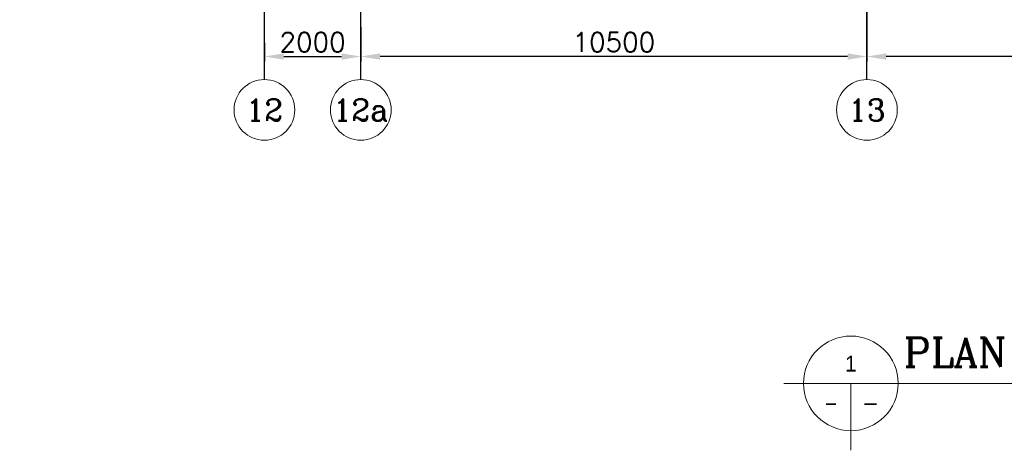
# Model space of a CAD drawing. Header units: inches. Extents: x 0 to 1544102, y -487208 to 23144100.
# Tile 78 of 256: x 520637 to 541064, y -199440 to -190507. Entities that reach past the tile are written whole.
import ezdxf
from ezdxf.enums import TextEntityAlignment as Align

# ---------------------------------------------------------------- set-up
doc = ezdxf.new("R2010")
doc.units = ezdxf.units.IN
doc.header["$LTSCALE"] = 1800
doc.header["$MEASUREMENT"] = 0
doc.linetypes.add('CENTER', pattern=[2, 1.25, -0.25, 0.25, -0.25])
doc.layers.get('0').update_dxf_attribs({"color": 253, "lineweight": 9})
for name, color, linetype, lineweight in [('A-DOOR', 31, 'Continuous', 9), ('CL', 8, 'CENTER', 15), ('DIM', 4, 'Continuous', 18), ('dimension line', 4, 'Continuous', 18), ('LEADER', 4, 'Continuous', 15), ('TIT', 4, 'Continuous', 13), ('WALL HATCH', 251, 'Continuous', 13)]:
    doc.layers.add(name, color=color, linetype=linetype, lineweight=lineweight)
for name, color, linetype in [('COL', 1, 'Continuous'), ('GRID', 251, 'CENTER'), ('REV3', 2, 'Continuous'), ('STAIR', 2, 'Continuous'), ('TEXT', 3, 'Continuous'), ('WALL', 6, 'Continuous')]:
    doc.layers.add(name, color=color, linetype=linetype)
doc.styles.add('ARCHITECTURE', font='stylu.ttf')
doc.styles.add('COMPLEX', font='complex')
doc.styles.add('ROAMNS', font='ROMANS.shx')
doc.styles.add('ROMANC', font='ROMANC.SHX')
doc.styles.add('ROMANS', font='romans.shx')
doc.linetypes.add('FENCELINE1', pattern='A,0.25,-0.1,[133,ltypeshp.shx,S=0.1,R=0,X=-0.1,Y=0],-0.1,1', length=1.45)
doc.dimstyles.new('270-TA-100', dxfattribs={"dimscale": 150, "dimtxt": 400, "dimasz": 2, "dimexe": 0.75, "dimexo": 1, "dimgap": 1, "dimtad": 1, "dimdec": 0, "dimzin": 12, "dimdsep": 46, "dimtxsty": 'ROMANS', "dimcen": 0, "dimclrd": 256, "dimclre": 256, "dimclrt": 6, "dimadec": 1, "dimazin": 3, "dimtfac": 1, "dimtdec": 0, "dimtix": 1, "dimtmove": 2, "dimatfit": 0, "dimfxl": 1.25, "dimarcsym": 2})
doc.dimstyles.new('DIM100 x2', dxfattribs={"dimscale": 0, "dimtxt": 400, "dimasz": 400, "dimexe": 100, "dimexo": 100, "dimgap": 100, "dimtad": 1, "dimdec": 0, "dimzin": 13, "dimdsep": 46, "dimtxsty": 'ROMANS', "dimblk2": 'OBLIQUE', "dimcen": 100, "dimdle": 100, "dimclrd": 9, "dimclre": 9, "dimclrt": 4, "dimadec": 0, "dimazin": 0, "dimtfac": 1.1, "dimtdec": 0, "dimtix": 1, "dimtmove": 2, "dimatfit": 3, "dimfxl": 1, "dimtolj": 1, "dimtzin": 13, "dimarcsym": 0})
pattern_1 = [(45, (-441058.83, -169272.05), (-198.87378, 198.87378), []), (45, (-440926.25, -169272.05), (-198.87378, 198.87378), [])]

# ---------------------------------------------------------------- blocks, each defined once
blk = doc.blocks.new('Stub column')
at = {"layer": 'COL', "linetype": 'ByBlock'}
for p, q in [((-108, 90), (-108, -90)), ((-108, 90), (-100, 90)), ((-108, 90), (-100, 90)), ((-108, 90), (-108, -90)), ((-25, 100), (-100, 100)), ((-100, 100), (-100, -100)), ((-100, 100), (-100, -100)), ((-25, 100), (-100, 100)), ((90, 108), (-90, 108)), ((-90, 100), (-90, 108)), ((-90, 100), (-90, 108)), ((-25, 100), (100, 100)), ((90, 100), (90, 108)), ((100, 100), (100, -100)), ((108, 90), (100, 90)), ((108, 90), (108, -90)), ((-108, -90), (-100, -90)), ((-108, -90), (-100, -90)), ((-100, -100), (-25, -100)), ((-100, -100), (-25, -100)), ((-90, -100), (-90, -108)), ((-90, -100), (-90, -108)), ((90, -108), (-90, -108)), ((100, -100), (-25, -100)), ((90, -100), (90, -108)), ((108, -90), (100, -90))]:
    blk.add_line(p, q, dxfattribs=at)
for points in [[(-25, -100), (-25, -97, 0.401544), (-31, -91), (-88, -88, -0.401544), (-94, -82), (-94, 82, -0.401544), (-88, 88), (-31, 91, 0.401544), (-25, 97), (-25, 100)], [(-25, -100), (-25, -97, 0.401544), (-31, -91), (-88, -88, -0.401544), (-94, -82), (-94, 82, -0.401544), (-88, 88), (-31, 91, 0.401544), (-25, 97), (-25, 100)], [(25, -100), (25, -97, -0.401544), (31, -91), (88, -88, 0.401544), (94, -82), (94, 82, 0.401544), (88, 88), (31, 91, -0.401544), (25, 97), (25, 100)]]:
    blk.add_lwpolyline(points, format="xyb", dxfattribs=at)
blk = doc.blocks.new('*D659')
at = {"layer": 'dimension line', "color": 9, "lineweight": -2, "transparency": 16777216}
for p, q in [((538214, -189746), (538214, -191371)), ((548714, -190890), (548714, -191371)), ((548314, -191271), (538614, -191271))]:
    blk.add_line(p, q, dxfattribs=at)
at = {"layer": 'dimension line', "color": 9, "transparency": 16777216}
for points in [[(538614, -191205), (538614, -191338), (538214, -191271)], [(548314, -191205), (548314, -191338), (548714, -191271)]]:
    blk.add_solid(points, dxfattribs=at)
at = {"layer": 'dimension line', "color": 4, "transparency": 16777216, "insert": (543464, -190971), "char_height": 400, "attachment_point": 5, "style": 'ROMANS'}
blk.add_mtext('\\A1;10500', dxfattribs=at)
blk = doc.blocks.new('_Oblique')
at = {"color": 0, "linetype": 'ByBlock', "lineweight": -2}
blk.add_line((-0.5, -0.5), (0.5, 0.5), dxfattribs=at)
blk = doc.blocks.new('*D661')
at = {"layer": 'dimension line', "color": 9, "lineweight": -2, "transparency": 16777216}
for p, q in [((527714, -190659), (527714, -191371)), ((538214, -190890), (538214, -191371)), ((537814, -191271), (528114, -191271))]:
    blk.add_line(p, q, dxfattribs=at)
at = {"layer": 'dimension line', "color": 9, "transparency": 16777216}
for points in [[(528114, -191205), (528114, -191338), (527714, -191271)], [(537814, -191205), (537814, -191338), (538214, -191271)]]:
    blk.add_solid(points, dxfattribs=at)
at = {"layer": 'dimension line', "color": 4, "transparency": 16777216, "insert": (532964, -190971), "char_height": 400, "attachment_point": 5, "style": 'ROMANS'}
blk.add_mtext('\\A1;10500', dxfattribs=at)
blk = doc.blocks.new('GRD')
at = {"layer": 'CL', "linetype": 'Continuous'}
blk.add_circle((0, 419.99985), 419.99985, dxfattribs=at)
at = {"layer": 'CL', "color": 4, "style": 'COMPLEX'}
blk.add_attdef('GRD', text='', height=300, dxfattribs=at).set_placement((0, 419.99985), align=Align.MIDDLE)
blk = doc.blocks.new('*D662')
at = {"layer": 'dimension line', "color": 9, "lineweight": -2, "transparency": 16777216}
for p, q in [((527714, -190855), (527714, -191371)), ((525714, -190989), (525714, -191371)), ((526114, -191271), (527314, -191271))]:
    blk.add_line(p, q, dxfattribs=at)
at = {"layer": 'dimension line', "color": 9, "transparency": 16777216}
for points in [[(526114, -191205), (526114, -191338), (525714, -191271)], [(527314, -191205), (527314, -191338), (527714, -191271)]]:
    blk.add_solid(points, dxfattribs=at)
at = {"layer": 'dimension line', "color": 4, "transparency": 16777216, "insert": (526714, -190971), "char_height": 400, "attachment_point": 5, "style": 'ROMANS'}
blk.add_mtext('\\A1;2000', dxfattribs=at)
blk = doc.blocks.new('SC-01& LIFT')
at = {"layer": 'WALL HATCH'}
h = blk.add_hatch(dxfattribs=at)
h.set_pattern_fill('ANSI32', color=256, scale=750, style=0)
h.set_pattern_definition([(45, (-441713.83, -169222.05), (-198.87378, 198.87378), []), (45, (-441581.25, -169222.05), (-198.87378, 198.87378), [])])
edge = h.paths.add_edge_path()
edge.add_arc((3172, -33583100), 33587860, 89.9999019, 90.0002943, ccw=False)
edge.add_line((3230, 4760), (3230, 8855))
edge.add_line((3230, 8855), (3000, 8855))
edge.add_line((3000, 8855), (3000, 4760))
h = blk.add_hatch(dxfattribs=at)
h.set_pattern_fill('ANSI32', color=256, scale=750, style=0)
h.set_pattern_definition([(45, (-527713.7, -124725.3), (-198.87378, 198.87378), []), (45, (-527581.12, -124725.3), (-198.87378, 198.87378), [])])
h.paths.add_polyline_path([(3000, 9085), (115, 9085), (115, 8970), (3000, 8970)])
h.paths.add_polyline_path([(3000, 8970), (115, 8970), (115, 8855), (3000, 8855)])
h = blk.add_hatch(dxfattribs=at)
h.set_pattern_fill('ANSI32', color=256, scale=750, style=0)
h.set_pattern_definition([(45, (-421565.83, -181789.8), (-198.87378, 198.87378), []), (45, (-421433.25, -181789.8), (-198.87378, 198.87378), [])])
h.paths.add_polyline_path([(3000, 3180), (2305, 3180), (115, 3180), (115, 3295), (3000, 3295)])
h.paths.add_polyline_path([(3000, 3295), (115, 3295), (115, 3410), (125, 3410), (3000, 3410)])
h = blk.add_hatch(dxfattribs=at)
h.set_pattern_fill('ANSI32', color=256, scale=750, style=0)
h.set_pattern_definition([(45, (-466575.8, -141084.9), (-198.87378, 198.87378), []), (45, (-466443.2, -141084.9), (-198.87378, 198.87378), [])])
h.paths.add_polyline_path([(900, 3180), (670, 3180), (670, 1280), (900, 1280)])
h = blk.add_hatch(dxfattribs=at)
h.set_pattern_fill('ANSI32', color=256, scale=750, style=0)
h.set_pattern_definition(pattern_1)
h.paths.add_polyline_path([(3230, 3180), (3000, 3180), (3000, 2663), (3230, 2663)])
h = blk.add_hatch(dxfattribs=at)
h.set_pattern_fill('ANSI32', color=256, scale=750, style=0)
h.set_pattern_definition(pattern_1)
h.paths.add_polyline_path([(3230, 1863), (3000, 1863), (3000, 1280), (3230, 1280)])
h = blk.add_hatch(dxfattribs=at)
h.set_pattern_fill('ANSI32', color=256, scale=750, style=0)
h.set_pattern_definition([(45, (-441713.83, -169272.05), (-198.87378, 198.87378), []), (45, (-441581.25, -169272.05), (-198.87378, 198.87378), [])])
h.paths.add_polyline_path([(3000, 1050), (3000, 1280), (115, 1280), (115, 1050)])
at = {"layer": 'COL'}
for points in [[(-115, 9085), (115, 9085), (115, 8855), (-115, 8855)], [(3000, 9085), (3230, 9085), (3230, 8855), (3000, 8855)], [(3000, 3410), (3230, 3410), (3230, 3180), (3000, 3180)]]:
    blk.add_lwpolyline(points, close=True, dxfattribs=at)
at = {"layer": 'REV3', "linetype": 'Continuous'}
for p, q in [((115, 1280), (-115, 1280)), ((115, 1050), (-115, 1050))]:
    blk.add_line(p, q, dxfattribs=at)
at = {"layer": 'STAIR', "linetype": 'FENCELINE1', "ltscale": 0.25}
for p, q in [((545, 8855), (545, 4605)), ((2845, 8855), (2845, 5396)), ((1645, 7605), (1645, 4605)), ((1745, 7605), (1745, 5971))]:
    blk.add_line(p, q, dxfattribs=at)
at = {"layer": 'STAIR'}
for p, q in [((595, 8805), (595, 4605)), ((2795, 8805), (595, 8805)), ((2795, 8805), (2795, 5422)), ((2795, 7605), (595, 7605)), ((1595, 7605), (1595, 4605)), ((1795, 7605), (1795, 5945)), ((1595, 7355), (595, 7355)), ((2795, 7355), (1795, 7355)), ((1595, 7105), (595, 7105)), ((2795, 7105), (1795, 7105)), ((1595, 6855), (595, 6855)), ((2795, 6855), (1795, 6855)), ((1595, 6605), (595, 6605)), ((2795, 6605), (1795, 6605)), ((1595, 6355), (595, 6355)), ((2795, 6355), (1795, 6355)), ((1595, 6105), (595, 6105)), ((2845, 5396), (1745, 5971)), ((2795, 6105), (1795, 6105)), ((1595, 5855), (595, 5855)), ((2795, 5855), (1967, 5855)), ((1595, 5605), (595, 5605)), ((2795, 5655), (2350, 5655)), ((1595, 5355), (595, 5355)), ((1595, 5105), (595, 5105)), ((1595, 4855), (595, 4855)), ((1645, 4605), (545, 4605))]:
    blk.add_line(p, q, dxfattribs=at)
at = {"layer": 'WALL'}
for p, q in [((3000, 9085), (115, 9085)), ((3000, 8855), (115, 8855)), ((3000, 3510), (3000, 3410)), ((3230, 3510), (3230, 3410)), ((670, 1050), (670, 3410)), ((900, 1050), (900, 3410)), ((3000, 3180), (3000, 2663)), ((3000, 2663), (3000, 3180)), ((3000, 2663), (3230, 2663)), ((3000, 1863), (3230, 1863)), ((3000, 1050), (3000, 1863))]:
    blk.add_line(p, q, dxfattribs=at)
at = {"layer": 'WALL', "flags": 128}
for points in [[(3230, 9085), (3230, 4710), (3000, 4710), (3000, 9085)], [(3230, 3510), (3000, 3510)], [(115, 3410), (3000, 3410)], [(115, 3180), (3000, 3180)], [(3000, 1280), (3000, 1863)], [(3230, 1280), (3230, 1863)], [(115, 1280), (3000, 1280)], [(115, 1050), (2870, 1050)]]:
    blk.add_lwpolyline(points, dxfattribs=at)
at = {"layer": 'WALL'}
for points in [[(-115, 1280), (-115, 1050), (3230, 1050), (3230, 3180)], [(-115, 1280), (-115, 1050)], [(115, 1280), (115, 1050)]]:
    blk.add_lwpolyline(points, dxfattribs=at)
at = {"layer": 'COL', "xscale": -1, "rotation": 180}
for p in [(0, 8970), (3115, 8970), (0, 3295), (785, 3295), (3115, 3295), (785, 1165), (3115, 1165)]:
    blk.add_blockref('Stub column', p, dxfattribs=at)
at = {"layer": 'COL'}
blk.add_blockref('Stub column', (0, 1165), dxfattribs=at)
at = {"layer": 'TEXT', "linetype": 'CENTER', "style": 'ROMANC'}
for s, height, p in [('UP', 300, (2150, 6467, -1000)), ('UP', 300, (888, 4691, -1000)), ('LIFT', 300, (1493, 2644)), ('2100X1900', 200, (1204, 2307)), ('(INT.CLEAR SIZE)', 150, (913, 2036))]:
    blk.add_text(s, height=height, dxfattribs=at).set_placement(p)
at = {"layer": 'LEADER'}
for points in [[(2182, 6050), (2182, 6855)], [(848, 5478), (848, 4605)]]:
    blk.add_leader(points, dimstyle='270-TA-100', dxfattribs=at)

msp = doc.modelspace()

# ---------------------------------------------------------------- linework, layer by layer
at = {"layer": 'GRID'}
for p, q in [((538213.7, -191748), (538213.7, -129011.77)), ((527713.7, -191748), (527713.7, -162850.81)), ((525713.7, -191748), (525713.7, -174454.68)), ((525713.7, -191748), (525713.7, -174454.68))]:
    msp.add_line(p, q, dxfattribs=at)
at = {"layer": 'TIT'}
for p, q in [((536491.42, -198051.53), (557268.1, -198051.53)), ((537879.92, -198051.53), (537879.92, -199440.03))]:
    msp.add_line(p, q, dxfattribs=at)
msp.add_circle((537879.92, -198051.53), 981.82, dxfattribs=at)

# ---------------------------------------------------------------- block references
at = {"layer": 'A-DOOR'}
msp.add_blockref('SC-01& LIFT', (527713.7, -189488.09), dxfattribs=at)
at = {"layer": 'DIM', "xscale": 1.5, "yscale": 1.5, "zscale": 1.5}
for p, values in [((525713.7, -193008), {'GRD': '12'}), ((527713.83, -193008), {'GRD': '12a'}), ((538213.83, -193008), {'GRD': '13'})]:
    msp.add_blockref('GRD', p, dxfattribs=at).add_auto_attribs(values)

# ---------------------------------------------------------------- texts
at = {"layer": 'TEXT'}
for s, style, p in [('1', 'ARCHITECTURE', (537879.92, -197642.44)), ('-', 'ROAMNS', (538289.01, -198460.62))]:
    msp.add_text(s, height=327.27, dxfattribs=dict(at, style=style)).set_placement(p, align=Align.MIDDLE)
at = {"layer": 'TEXT', "style": 'ROMANS', "width": 0.8}
msp.add_text('-', height=327.27, dxfattribs=at).set_placement((537470.83, -198460.62), align=Align.MIDDLE)
at = {"layer": 'TEXT', "insert": (538976.73, -197105.85), "char_height": 600, "width": 28835.4592, "attachment_point": 1, "style": 'ARCHITECTURE'}
msp.add_mtext('{\\Fcomplex|c0;PLAN AT EL(+)27.50M (FFL)LVL(UNIT#2)}', dxfattribs=at)

# ---------------------------------------------------------------- dimensions: what is measured, and where the dimension line sits
at = {"layer": 'dimension line'}
for base, p1, p2, picture, middle in [((538213.7, -191271.35), (548713.7, -190789.67), (538213.7, -189645.78), '*D659', (543463.7, -190971.35)), ((527713.7, -191271.35), (538213.7, -190789.67), (527713.7, -190558.56), '*D661', (532963.7, -190971.35))]:
    dim = msp.add_linear_dim(base=base, p1=p1, p2=p2, angle=180, dimstyle='DIM100 x2', override={"dimscale": 1}, dxfattribs=at)
    dim.commit()
    dim.dimension.update_dxf_attribs({"geometry": picture, "text_midpoint": middle})
dim = msp.add_linear_dim(base=(527713.7, -191271.35), p1=(525713.7, -190889.1), p2=(527713.7, -190755.45), dimstyle='DIM100 x2', override={"dimscale": 1}, dxfattribs=at)
dim.commit()
dim.dimension.update_dxf_attribs({"geometry": '*D662', "text_midpoint": (526713.7, -190971.35)})

doc.saveas('drawing.dxf')
